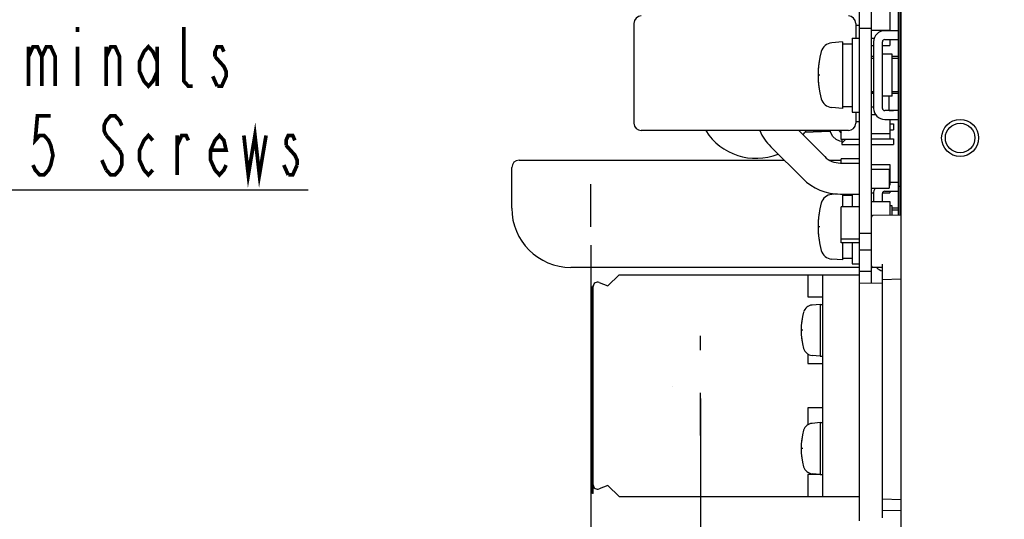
# Model space of a CAD drawing. Extents: x 28 to 410, y 33 to 287.
# Tile 32 of 41: x 323 to 376, y 134 to 161. Entities that reach past the tile are written whole.
import ezdxf

# ---------------------------------------------------------------- set-up
doc = ezdxf.new("R2010")
doc.units = 0
doc.header["$LTSCALE"] = 23.1
doc.linetypes.add('HIDDEN', pattern=[0.2, 0.1, -0.1])
doc.layers.get('0').update_dxf_attribs({"linetype": 'CONTINUOUS'})
for name, color, linetype in [('ALL_AXIS', 7, 'CONTINUOUS'), ('ALL_CURVE', 7, 'CONTINUOUS'), ('ALL_DIM', 7, 'CONTINUOUS'), ('ALL_FEATURES', 7, 'CONTINUOUS'), ('ALL_NOTE', 7, 'CONTINUOUS'), ('DEFAULT_2', 8, 'HIDDEN')]:
    doc.layers.add(name, color=color, linetype=linetype)
doc.dimstyles.get("Standard").update_dxf_attribs({"dimtxt": 2.5, "dimasz": 2.5, "dimexe": 1.25, "dimexo": 0.625, "dimtad": 1, "dimcen": 2.5, "dimazin": 3, "dimtfac": 1, "dimtmove": 0, "dimatfit": 3})

# ---------------------------------------------------------------- blocks, each defined once
blk = doc.blocks.new('_OPEN')
at = {"color": 0, "linetype": 'BYBLOCK'}
for p, q in [((0, 0), (-1, 0.25)), ((-1, -0.25), (0, 0)), ((-1, 0), (0, 0))]:
    blk.add_line(p, q, dxfattribs=at)
blk = doc.blocks.new('*D45')
at = {"layer": 'ALL_DIM', "color": 2, "linetype": 'CONTINUOUS'}
for p, q in [((359.714, 140.329), (359.714, 102.877)), ((407.754, 114.878), (407.754, 102.877)), ((359.714, 103.877), (383.734, 103.877)), ((407.754, 103.877), (383.734, 103.877))]:
    blk.add_line(p, q, dxfattribs=at)
at = {"layer": 'ALL_DIM', "color": 2, "linetype": 'CONTINUOUS', "xscale": 2, "yscale": 2, "zscale": 2, "rotation": 180}
blk.add_blockref('_OPEN', (359.714, 103.877), dxfattribs=at)
at = {"layer": 'ALL_DIM', "color": 2, "linetype": 'CONTINUOUS', "xscale": 2, "yscale": 2, "zscale": 2}
blk.add_blockref('_OPEN', (407.754, 103.877), dxfattribs=at)
blk = doc.blocks.new('*D46')
at = {"layer": 'ALL_DIM', "color": 2, "linetype": 'CONTINUOUS'}
for p, q in [((353.794, 148.629), (353.794, 102.877)), ((359.714, 137.329), (359.714, 102.877)), ((356.754, 103.877), (341.186, 103.877)), ((353.794, 103.877), (356.754, 103.877)), ((359.714, 103.877), (356.754, 103.877))]:
    blk.add_line(p, q, dxfattribs=at)
at = {"layer": 'ALL_DIM', "color": 2, "linetype": 'CONTINUOUS', "xscale": 2, "yscale": 2, "zscale": 2, "rotation": 180}
blk.add_blockref('_OPEN', (353.794, 103.877), dxfattribs=at)
at = {"layer": 'ALL_DIM', "color": 2, "linetype": 'CONTINUOUS', "xscale": 2, "yscale": 2, "zscale": 2}
blk.add_blockref('_OPEN', (359.714, 103.877), dxfattribs=at)
blk = doc.blocks.new('*D48')
at = {"layer": 'ALL_DIM', "color": 2, "linetype": 'CONTINUOUS'}
for p, q in [((342.14, 190.369), (342.14, 201.353)), ((407.754, 119.629), (407.754, 201.353)), ((342.14, 200.353), (374.947, 200.353)), ((407.754, 200.353), (374.947, 200.353))]:
    blk.add_line(p, q, dxfattribs=at)
at = {"layer": 'ALL_DIM', "color": 2, "linetype": 'CONTINUOUS', "xscale": 2, "yscale": 2, "zscale": 2, "rotation": 180}
blk.add_blockref('_OPEN', (342.14, 200.353), dxfattribs=at)
at = {"layer": 'ALL_DIM', "color": 2, "linetype": 'CONTINUOUS', "xscale": 2, "yscale": 2, "zscale": 2}
blk.add_blockref('_OPEN', (407.754, 200.353), dxfattribs=at)
blk = doc.blocks.new('*D49')
at = {"layer": 'ALL_DIM', "color": 2, "linetype": 'CONTINUOUS'}
for p, q in [((341.634, 175.069), (341.634, 207.123)), ((407.754, 118.253), (407.754, 207.123)), ((341.634, 206.123), (374.694, 206.123)), ((407.754, 206.123), (374.694, 206.123))]:
    blk.add_line(p, q, dxfattribs=at)
at = {"layer": 'ALL_DIM', "color": 2, "linetype": 'CONTINUOUS', "xscale": 2, "yscale": 2, "zscale": 2, "rotation": 180}
blk.add_blockref('_OPEN', (341.634, 206.123), dxfattribs=at)
at = {"layer": 'ALL_DIM', "color": 2, "linetype": 'CONTINUOUS', "xscale": 2, "yscale": 2, "zscale": 2}
blk.add_blockref('_OPEN', (407.754, 206.123), dxfattribs=at)

msp = doc.modelspace()

# ---------------------------------------------------------------- linework, layer by layer
at = {"color": 7, "linetype": 'CONTINUOUS'}
for p, q in [((369.954, 161.389), (369.954, 160.269)), ((368.954, 160.269), (369.954, 160.269)), ((368.954, 159.829), (369.114, 159.829)), ((369.954, 159.749), (369.954, 159.429)), ((368.954, 159.429), (369.074, 159.429)), ((369.554, 159.429), (369.954, 159.429)), ((369.954, 155.429), (369.954, 154.389)), ((369.954, 155.189), (370.154, 155.189)), ((370.154, 155.189), (370.154, 154.869)), ((367.314, 154.349), (367.314, 154.829)), ((368.954, 154.669), (369.954, 154.669)), ((369.954, 154.869), (370.154, 154.869)), ((370.154, 154.389), (370.154, 154.069)), ((368.314, 154.349), (367.314, 154.349)), ((367.314, 153.071), (367.314, 153.309)), ((368.314, 153.309), (367.314, 153.309)), ((368.954, 152.989), (369.954, 152.989)), ((369.954, 152.989), (369.954, 151.869)), ((369.914, 151.869), (369.954, 151.869)), ((368.954, 151.469), (369.082, 151.469)), ((369.565, 151.469), (369.954, 151.469)), ((369.954, 151.549), (369.954, 151.469)), ((368.314, 150.709), (367.314, 150.709)), ((367.314, 148.749), (367.314, 150.709)), ((368.954, 150.989), (369.954, 150.989)), ((369.954, 150.989), (369.954, 150.246)), ((368.314, 148.949), (367.314, 148.949)), ((368.314, 148.749), (367.314, 148.749))]:
    msp.add_line(p, q, dxfattribs=at)
at = {"layer": 'ALL_AXIS', "color": 7, "linetype": 'CONTINUOUS'}
for p, q in [((368.314, 147.029), (368.314, 197.151)), ((368.954, 146.56), (368.954, 196.942)), ((368.314, 160.375), (368.954, 160.375)), ((367.914, 159.829), (368.314, 159.829)), ((367.914, 159.828), (367.914, 155.829)), ((367.394, 159.629), (366.81, 159.578)), ((367.394, 159.629), (367.394, 156.029)), ((367.394, 159.529), (367.914, 159.529)), ((369.074, 158.725), (368.954, 158.725)), ((370.074, 158.965), (369.554, 158.965)), ((370.074, 156.693), (370.074, 158.965)), ((370.414, 158.725), (370.074, 158.725)), ((369.074, 156.933), (368.954, 156.933)), ((368.954, 156.883), (369.074, 156.883)), ((370.074, 156.693), (369.554, 156.693)), ((369.914, 155.909), (369.914, 156.693)), ((370.414, 156.933), (370.074, 156.933)), ((367.394, 156.029), (366.81, 156.08)), ((367.394, 156.129), (367.914, 156.129)), ((369.074, 156.089), (368.954, 156.089)), ((367.914, 155.829), (368.314, 155.829)), ((369.194, 155.689), (368.954, 155.689)), ((366.714, 154.789), (365.364, 154.735)), ((366.714, 154.789), (366.714, 154.829)), ((368.954, 152.747), (369.914, 152.747)), ((369.914, 152.747), (369.914, 151.711)), ((367.108, 151.404), (366.81, 151.378)), ((367.394, 151.387), (367.394, 150.709)), ((367.394, 151.329), (367.914, 151.329)), ((367.914, 151.387), (367.914, 150.709)), ((368.954, 151.711), (369.914, 151.711)), ((370.074, 150.765), (369.954, 150.765)), ((370.074, 150.248), (370.074, 150.765)), ((370.414, 150.525), (370.074, 150.525)), ((368.314, 149.282), (368.954, 149.282)), ((367.394, 148.749), (367.394, 147.829)), ((367.914, 148.749), (367.914, 147.629)), ((368.314, 148.375), (368.954, 148.375)), ((367.394, 147.829), (366.81, 147.88)), ((367.394, 147.929), (367.914, 147.929)), ((367.914, 147.629), (368.314, 147.629)), ((368.314, 147.229), (368.954, 147.229)), ((366.194, 145.429), (365.746, 145.39)), ((366.194, 145.429), (366.314, 145.429)), ((366.194, 145.429), (366.194, 142.629)), ((366.194, 142.629), (365.746, 142.668)), ((366.194, 142.629), (366.314, 142.629)), ((366.194, 139.029), (365.746, 138.99)), ((366.194, 139.029), (366.314, 139.029)), ((366.194, 139.029), (366.194, 136.229)), ((366.194, 136.229), (365.746, 136.268)), ((366.194, 136.229), (366.314, 136.229))]:
    msp.add_line(p, q, dxfattribs=at)
for centre, radius, start, end in [((366.865, 158.94), 0.64, 95, 164.506), ((370.874, 157.829), 4.8, 164.506, 195.494), ((366.865, 156.717), 0.64, 195.494, 265), ((366.865, 150.74), 0.64, 95, 164.506), ((370.874, 149.629), 4.8, 164.506, 195.494), ((366.865, 148.517), 0.64, 195.494, 265), ((365.792, 144.872), 0.52, 95, 164.1191), ((368.754, 144.029), 3.6, 164.1191, 195.8809), ((365.792, 143.186), 0.52, 195.8809, 265), ((365.792, 138.472), 0.52, 95, 164.1191), ((368.754, 137.629), 3.6, 164.1191, 195.8809), ((365.792, 136.786), 0.52, 195.8809, 265)]:
    msp.add_arc(centre, radius, start, end, dxfattribs=at)
at = {"layer": 'ALL_CURVE', "color": 40, "linetype": 'CONTINUOUS'}
for p, q in [((366.175, 157.829), (366.074, 157.829)), ((366.175, 149.629), (366.074, 149.629)), ((365.254, 144.029), (365.154, 144.029)), ((365.254, 137.629), (365.154, 137.629))]:
    msp.add_line(p, q, dxfattribs=at)
for centre, radius, start, end in [((370.874, 157.829), 4.8, 168.2193, 191.7807), ((370.874, 149.629), 4.8, 168.2193, 191.7807), ((368.754, 144.029), 3.6, 166.5066, 193.4934), ((368.754, 137.629), 3.6, 166.5066, 193.4934)]:
    msp.add_arc(centre, radius, start, end, dxfattribs=at)
at = {"layer": 'ALL_FEATURES', "color": 7, "linetype": 'CONTINUOUS'}
for p, q in [((370.414, 150.254), (370.414, 175.629)), ((370.514, 150.256), (370.514, 175.629)), ((370.554, 174.093), (370.554, 119.029)), ((356.114, 160.629), (356.114, 155.229)), ((368.114, 160.629), (368.114, 159.829)), ((368.114, 160.529), (368.314, 160.529)), ((370.414, 160.229), (369.674, 160.229)), ((369.674, 159.749), (370.414, 159.749)), ((369.074, 159.629), (369.074, 156.029)), ((369.554, 156.029), (369.554, 159.629)), ((368.114, 155.829), (368.114, 155.229)), ((370.414, 155.909), (369.674, 155.909)), ((369.914, 155.913), (370.154, 155.913)), ((368.114, 155.329), (368.314, 155.329)), ((369.674, 155.429), (370.414, 155.429)), ((369.954, 155.189), (370.154, 155.189)), ((367.714, 154.829), (356.514, 154.829)), ((365.025, 154.829), (366.432, 153.422)), ((365.364, 154.735), (366.714, 154.789)), ((366.755, 154.701), (366.732, 154.829)), ((367.194, 154.829), (367.314, 154.687)), ((368.954, 154.389), (370.154, 154.389)), ((369.954, 154.869), (370.154, 154.869)), ((363.517, 153.955), (365.241, 152.231)), ((367.354, 154.349), (367.354, 154.09)), ((367.362, 154.122), (367.354, 154.09)), ((367.376, 154.069), (368.314, 154.069)), ((368.954, 154.069), (370.154, 154.069)), ((349.514, 150.629), (349.514, 152.829)), ((349.914, 153.229), (364.243, 153.229)), ((366.687, 153.229), (367.314, 153.229)), ((367.28, 153.071), (368.314, 153.071)), ((370.414, 152.029), (369.954, 152.029)), ((370.414, 151.829), (370.554, 151.829)), ((367.28, 151.387), (368.314, 151.387)), ((369.074, 151.429), (369.074, 150.989)), ((369.554, 150.989), (369.554, 151.429)), ((369.674, 151.549), (370.414, 151.549)), ((370.554, 150.257), (369.033, 150.23)), ((369.554, 133.887), (369.554, 147.605)), ((368.314, 147.429), (352.714, 147.429)), ((354.714, 146.429), (355.314, 147.029)), ((355.314, 147.029), (368.314, 147.029)), ((365.514, 147.029), (365.514, 145.829)), ((366.314, 147.029), (366.314, 135.029)), ((368.314, 133.709), (368.314, 147.029)), ((369.554, 147.418), (369.033, 147.427)), ((354.241, 146.612), (354.714, 146.429)), ((369.554, 146.57), (368.314, 146.548)), ((369.554, 146.776), (370.554, 146.803)), ((353.874, 135.189), (353.874, 146.389)), ((353.914, 146.389), (353.874, 146.389)), ((353.914, 135.189), (353.914, 146.389)), ((365.514, 145.829), (366.314, 145.829)), ((365.514, 142.754), (365.514, 142.229)), ((365.514, 142.229), (366.314, 142.229)), ((366.314, 139.829), (365.514, 139.829)), ((365.514, 139.829), (365.514, 138.903)), ((366.194, 136.229), (365.514, 136.229)), ((365.514, 136.229), (365.514, 135.029)), ((354.714, 135.629), (354.241, 135.445)), ((355.314, 135.029), (354.714, 135.629)), ((353.914, 135.189), (353.874, 135.189)), ((355.314, 135.029), (368.314, 135.029)), ((370.554, 134.855), (369.554, 134.881)), ((369.554, 134.287), (370.554, 134.27))]:
    msp.add_line(p, q, dxfattribs=at)
at = {"layer": 'ALL_FEATURES', "color": 8, "linetype": 'HIDDEN'}
for p, q in [((353.794, 149.629), (353.794, 152.269)), ((359.714, 138.329), (359.714, 143.729)), ((358.194, 140.98), (358.194, 140.984))]:
    msp.add_line(p, q, dxfattribs=at)
at = {"layer": 'ALL_FEATURES', "color": 7, "linetype": 'CONTINUOUS'}
for points in [[(367.354, 154.234), (367.257, 154.248), (367.043, 154.343), (366.868, 154.5), (366.755, 154.701)], [(367.354, 154.09), (367.36, 154.074), (367.376, 154.069)], [(367.514, 154.309), (367.479, 154.276), (367.445, 154.24), (367.412, 154.202), (367.383, 154.161), (367.362, 154.122)], [(367.566, 154.349), (367.545, 154.334), (367.514, 154.309)]]:
    msp.add_lwpolyline(points, dxfattribs=at)
for radius in [1, 0.8]:
    msp.add_circle((373.754, 154.429), radius, dxfattribs=at)
for centre, radius, start, end in [((356.514, 160.629), 0.4, 90, 180), ((367.714, 160.629), 0.4, 0, 90), ((369.674, 159.629), 0.6, 90, 180), ((369.674, 159.629), 0.12, 90, 180), ((369.674, 156.029), 0.6, 180, 270), ((369.674, 156.029), 0.12, 180, 270), ((356.514, 155.229), 0.4, 180, 270), ((367.714, 155.229), 0.4, 270, 360), ((362.714, 156.529), 3.2, 212.163, 291.9158), ((365.556, 155.995), 2.884, 203.9026, 225), ((362.714, 156.529), 3.2, 322.765, 327.8545), ((367.28, 154.271), 1.2, 225, 270), ((349.914, 152.829), 0.4, 90, 180), ((367.28, 154.271), 2.884, 225, 270), ((369.674, 151.429), 0.6, 151.4973, 180), ((369.674, 151.429), 0.12, 90, 180), ((352.714, 150.629), 3.2, 180, 270), ((369.034, 150.15), 0.08, 91, 180.0016), ((369.034, 147.507), 0.08, 179.9984, 269), ((369.674, 147.829), 0.6, 222.8074, 258.0315), ((354.154, 146.389), 0.24, 68.7777, 180), ((354.154, 135.669), 0.24, 180, 291.2223)]:
    msp.add_arc(centre, radius, start, end, dxfattribs=at)
at = {"layer": 'ALL_NOTE', "color": 2, "linetype": 'CONTINUOUS'}
msp.add_line((307.788, 151.632), (338.508, 151.632), dxfattribs=at)
at = {"layer": 'ALL_NOTE', "color": 2, "linetype": 'CONTINUOUS', "const_width": 0.2}
for points in [[(326.028, 160.432), (326.028, 160.165)], [(332.268, 157.232), (332.028, 157.232), (331.788, 157.498), (331.788, 160.432)], [(323.388, 158.832), (323.628, 159.365), (323.868, 159.365), (324.108, 158.832), (324.108, 157.232)], [(323.388, 159.365), (323.388, 157.232)], [(324.108, 158.832), (324.348, 159.365), (324.588, 159.365), (324.828, 158.832), (324.828, 157.232)], [(326.028, 159.365), (326.028, 157.232)], [(327.588, 158.832), (327.828, 159.365), (328.068, 159.365), (328.308, 158.832), (328.308, 157.232)], [(327.588, 157.232), (327.588, 159.365)], [(330.348, 158.032), (330.108, 157.498), (329.868, 157.232), (329.628, 157.498), (329.388, 158.032), (329.388, 158.565), (329.628, 159.098), (329.868, 159.365), (330.108, 159.098), (330.348, 158.565)], [(330.348, 159.365), (330.348, 157.232)], [(333.948, 159.098), (333.828, 159.365), (333.588, 159.365), (333.468, 159.098), (333.468, 158.832)], [(333.468, 158.832), (333.948, 158.298), (334.068, 158.032), (334.068, 157.765), (333.948, 157.498), (333.828, 157.232), (333.588, 157.232)], [(333.588, 157.232), (333.348, 157.765)], [(324.588, 155.632), (323.868, 155.632), (323.748, 154.298), (323.988, 154.565), (324.228, 154.565), (324.468, 154.298), (324.588, 154.032), (324.708, 153.498), (324.588, 152.965), (324.468, 152.698), (324.228, 152.432), (323.988, 152.432), (323.748, 152.698), (323.628, 152.965)], [(328.428, 155.098), (328.308, 155.365), (328.068, 155.632), (327.828, 155.632), (327.588, 155.365), (327.468, 155.098), (327.468, 154.832), (327.588, 154.565)], [(335.028, 154.565), (335.268, 152.432), (335.628, 154.565), (335.868, 152.432), (336.228, 154.565)], [(327.588, 154.565), (328.308, 153.765)], [(330.108, 152.698), (329.868, 152.432), (329.628, 152.698), (329.388, 153.232), (329.388, 153.765), (329.628, 154.298), (329.868, 154.565), (330.108, 154.298)], [(331.428, 152.432), (331.428, 154.565)], [(331.428, 154.032), (331.668, 154.565), (331.908, 154.565), (332.028, 154.298)], [(334.068, 152.965), (333.948, 152.698), (333.708, 152.432), (333.468, 152.698), (333.228, 153.232), (333.228, 153.765), (333.468, 154.298), (333.708, 154.565), (333.948, 154.298), (334.068, 153.765), (333.228, 153.765)], [(337.788, 154.298), (337.668, 154.565), (337.428, 154.565), (337.308, 154.298), (337.308, 154.032)], [(328.308, 153.765), (328.428, 153.498), (328.428, 152.965), (328.308, 152.698), (328.068, 152.432), (327.828, 152.432), (327.588, 152.698)], [(337.308, 154.032), (337.788, 153.498), (337.908, 153.232), (337.908, 152.965)], [(327.588, 152.698), (327.348, 153.232)], [(337.428, 152.432), (337.188, 152.965)], [(337.908, 152.965), (337.668, 152.432), (337.428, 152.432)]]:
    msp.add_lwpolyline(points, dxfattribs=at)
at = {"layer": 'DEFAULT_2', "color": 8, "linetype": 'HIDDEN'}
for p, q in [((369.074, 158.829), (368.954, 158.829)), ((370.414, 158.829), (370.074, 158.829)), ((369.074, 156.829), (368.954, 156.829)), ((370.414, 156.829), (370.074, 156.829)), ((370.414, 150.629), (370.074, 150.629))]:
    msp.add_line(p, q, dxfattribs=at)

# ---------------------------------------------------------------- dimensions: what is measured, and where the dimension line sits
at = {"layer": 'ALL_DIM', "color": 2, "linetype": 'CONTINUOUS'}
dim = msp.add_linear_dim(base=(407.754, 206.123), p1=(341.634, 175.069), p2=(407.754, 118.253), dimstyle='Standard', dxfattribs=at)
dim.commit()
dim.dimension.update_dxf_attribs({"geometry": '*D49', "text_midpoint": (367.814, 206.923), "dimtype": 128})
for base, p1, p2, picture, middle in [((342.14, 200.353), (407.754, 119.629), (342.14, 190.369), '*D48', (370.819, 201.153)), ((353.794, 103.877), (359.714, 137.329), (353.794, 148.629), '*D46', (341.186, 104.677)), ((359.714, 103.877), (407.754, 114.878), (359.714, 140.329), '*D45', (376.854, 104.677))]:
    dim = msp.add_linear_dim(base=base, p1=p1, p2=p2, angle=180, dimstyle='Standard', dxfattribs=at)
    dim.commit()
    dim.dimension.update_dxf_attribs({"geometry": picture, "text_midpoint": middle, "dimtype": 128})

doc.saveas('drawing.dxf')
